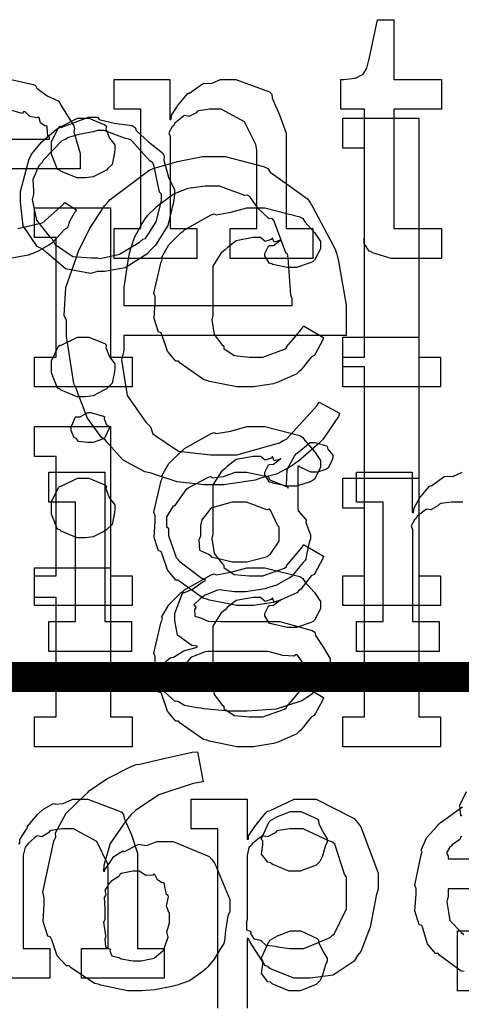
# Model space of a CAD drawing. Extents: x 0 to 8.5, y 0 to 11.
# Tile 52 of 256: x 1.764 to 1.97, y 4.535 to 4.993. Entities that reach past the tile are written whole.
import ezdxf

# ---------------------------------------------------------------- set-up
doc = ezdxf.new("R2010")
doc.units = 0
doc.layers.get('0').update_dxf_attribs({"linetype": 'CONTINUOUS'})

msp = doc.modelspace()

# ---------------------------------------------------------------- linework, layer by layer
at = {"color": 0}
for points in [[(1.94, 4.88232), (1.93696, 4.88232), (1.92839, 4.88488), (1.92785, 4.88536), (1.92681, 4.88564), (1.92443, 4.88932), (1.92458, 4.89453), (1.92458, 4.89621), (1.92458, 4.95176), (1.91351, 4.95176), (1.91351, 4.96565), (1.91504, 4.96565), (1.91504, 4.96565), (1.92014, 4.96619), (1.92046, 4.96631), (1.92079, 4.96636), (1.92372, 4.96789), (1.92393, 4.96804), (1.92393, 4.96804), (1.92557, 4.9706), (1.92567, 4.97086), (1.92567, 4.97086), (1.92665, 4.97461), (1.92676, 4.97499), (1.93067, 4.99343), (1.93826, 4.99343), (1.93826, 4.96565), (1.96039, 4.96565), (1.96039, 4.95176), (1.93826, 4.95176), (1.93826, 4.89621), (1.96039, 4.89621), (1.96039, 4.88232), (1.95942, 4.88232), (1.95719, 4.88232), (1.95649, 4.88232), (1.95524, 4.88232), (1.95242, 4.88232), (1.9515, 4.88232), (1.95008, 4.88232), (1.94689, 4.88232), (1.94586, 4.88232), (1.94439, 4.88232), (1.94108, 4.88232), (1.94, 4.88232)], [(1.80811, 4.89621), (1.82047, 4.89621), (1.82047, 4.95176), (1.80811, 4.95176), (1.80811, 4.96565), (1.83393, 4.96565), (1.83393, 4.947), (1.83458, 4.947), (1.83458, 4.947), (1.83485, 4.94894), (1.83724, 4.95275), (1.83763, 4.95329), (1.83751, 4.95335), (1.84229, 4.95893), (1.84283, 4.95936), (1.84321, 4.95921), (1.84928, 4.96365), (1.84999, 4.96392), (1.84999, 4.96392), (1.85325, 4.96371), (1.85764, 4.96565), (1.8591, 4.96565), (1.86469, 4.96565), (1.88032, 4.9599), (1.88146, 4.95871), (1.88157, 4.95697), (1.88499, 4.94911), (1.88818, 4.94054), (1.88818, 4.93767), (1.88818, 4.89621), (1.90056, 4.89621), (1.90056, 4.88232), (1.86214, 4.88232), (1.86214, 4.89621), (1.87451, 4.89621), (1.87451, 4.93289), (1.87408, 4.93533), (1.86882, 4.94596), (1.85792, 4.95176), (1.85433, 4.95176), (1.85249, 4.95176), (1.84754, 4.95107), (1.84694, 4.9509), (1.84619, 4.95003), (1.84289, 4.94835), (1.84088, 4.94879), (1.84044, 4.94851), (1.83936, 4.94775), (1.83626, 4.94526), (1.83599, 4.94444), (1.83589, 4.94417), (1.83512, 4.94353), (1.83356, 4.94081), (1.83415, 4.93913), (1.83415, 4.93853), (1.83415, 4.89621), (1.84651, 4.89621), (1.84651, 4.88232), (1.80811, 4.88232), (1.80811, 4.89621)], [(1.80035, 4.94808), (1.80111, 4.947), (1.80806, 4.94521), (1.81646, 4.94412), (1.81793, 4.94331), (1.81831, 4.94185), (1.82406, 4.93664), (1.83057, 4.93153), (1.83137, 4.93007), (1.83117, 4.9279), (1.83344, 4.92019), (1.83615, 4.91428), (1.83615, 4.91228), (1.83589, 4.90935), (1.83311, 4.89768), (1.82726, 4.88846), (1.82553, 4.88667), (1.82324, 4.88433), (1.81321, 4.87793), (1.80354, 4.87625), (1.80035, 4.87625), (1.79715, 4.87532), (1.78549, 4.8775), (1.77669, 4.88493), (1.77496, 4.88667), (1.77229, 4.88781), (1.76574, 4.89746), (1.76454, 4.90858), (1.76454, 4.91228), (1.76449, 4.91342), (1.7685, 4.92865), (1.76932, 4.93007), (1.76964, 4.93078), (1.77436, 4.93658), (1.78131, 4.94254), (1.78276, 4.94331), (1.78381, 4.94342), (1.79617, 4.94808), (1.80035, 4.94808)], [(1.79363, 4.91976), (1.7909, 4.91976), (1.78342, 4.92285), (1.78276, 4.92344), (1.78179, 4.92378), (1.77886, 4.93088), (1.77886, 4.93321), (1.77886, 4.93408), (1.77886, 4.93653), (1.78213, 4.94325), (1.78276, 4.94385), (1.7831, 4.94363), (1.79096, 4.94754), (1.79363, 4.94754), (1.79633, 4.94754), (1.80382, 4.9445), (1.80447, 4.94385), (1.80419, 4.94265), (1.80593, 4.93832), (1.80838, 4.93517), (1.80838, 4.93408), (1.80838, 4.93321), (1.80821, 4.93143), (1.80713, 4.92606), (1.80512, 4.9241), (1.80447, 4.92344), (1.80296, 4.92264), (1.79829, 4.92025), (1.79476, 4.91976), (1.79363, 4.91976)], [(1.91456, 4.83643), (1.92453, 4.83643), (1.92453, 4.93365), (1.91456, 4.93365), (1.91456, 4.94754), (1.94993, 4.94754), (1.94993, 4.83643), (1.9599, 4.83643), (1.9599, 4.82254), (1.91456, 4.82254), (1.91456, 4.83643)], [(1.80035, 4.94179), (1.79833, 4.94119), (1.79172, 4.93994), (1.78678, 4.93853), (1.7856, 4.93788), (1.78375, 4.93701), (1.77518, 4.92822), (1.77453, 4.92703), (1.77306, 4.9254), (1.77024, 4.919), (1.77061, 4.91396), (1.77061, 4.91228), (1.77001, 4.90978), (1.77192, 4.90012), (1.77783, 4.89268), (1.77929, 4.89122), (1.78065, 4.88878), (1.78879, 4.88319), (1.79742, 4.88254), (1.80035, 4.88254), (1.80165, 4.88226), (1.81065, 4.88428), (1.81993, 4.88981), (1.8214, 4.89122), (1.82264, 4.89165), (1.82764, 4.89931), (1.83008, 4.90907), (1.83008, 4.91228), (1.82915, 4.91308), (1.82661, 4.92583), (1.82596, 4.92703), (1.82476, 4.92774), (1.81608, 4.93728), (1.81489, 4.93788), (1.81293, 4.93826), (1.8035, 4.94179), (1.80035, 4.94179)], [(1.85422, 4.77701), (1.84999, 4.77701), (1.83746, 4.77838), (1.82747, 4.78157), (1.82536, 4.78244), (1.82232, 4.78293), (1.81228, 4.78847), (1.80533, 4.79622), (1.80387, 4.79785), (1.80214, 4.79893), (1.79574, 4.808), (1.79118, 4.81961), (1.79042, 4.82194), (1.78933, 4.82406), (1.78586, 4.84608), (1.78586, 4.8534), (1.78478, 4.85568), (1.78554, 4.86871), (1.79021, 4.88194), (1.79107, 4.88422), (1.79156, 4.88574), (1.7966, 4.89611), (1.80365, 4.90685), (1.80518, 4.90853), (1.80626, 4.90972), (1.82417, 4.92329), (1.82622, 4.92415), (1.82726, 4.92443), (1.83751, 4.92736), (1.84924, 4.92979), (1.85314, 4.92979), (1.85975, 4.92979), (1.87765, 4.92513), (1.87961, 4.92415), (1.88075, 4.92253), (1.88917, 4.91635), (1.898, 4.91004), (1.89936, 4.90831), (1.90056, 4.90614), (1.91097, 4.88661), (1.91174, 4.88422), (1.91243, 4.88108), (1.91607, 4.86051), (1.91607, 4.85363), (1.91607, 4.84646), (1.81256, 4.84646), (1.81256, 4.83951), (1.81153, 4.83518), (1.81413, 4.81847), (1.82286, 4.8061), (1.82493, 4.80393), (1.82611, 4.80067), (1.838, 4.79254), (1.85292, 4.7909), (1.85792, 4.7909), (1.86513, 4.7909), (1.88499, 4.79656), (1.88678, 4.79764), (1.88829, 4.79824), (1.90246, 4.81364), (1.90349, 4.81543), (1.91303, 4.81022), (1.91243, 4.80875), (1.90588, 4.79889), (1.905, 4.79785), (1.90354, 4.79628), (1.89382, 4.78797), (1.89264, 4.78722), (1.89068, 4.78564), (1.88368, 4.78185), (1.87733, 4.78033), (1.87571, 4.77983), (1.87364, 4.77914), (1.85906, 4.77701), (1.85422, 4.77701)], [(1.81256, 4.86035), (1.8909, 4.86035), (1.8909, 4.86361), (1.89031, 4.86518), (1.88906, 4.88265), (1.88872, 4.88422), (1.88797, 4.88499), (1.88254, 4.89958), (1.88178, 4.90072), (1.88004, 4.90088), (1.87511, 4.90549), (1.87125, 4.91114), (1.87007, 4.91178), (1.86888, 4.91168), (1.85704, 4.9159), (1.85314, 4.9159), (1.85042, 4.9159), (1.84233, 4.91493), (1.83681, 4.91265), (1.83556, 4.912), (1.83365, 4.9106), (1.82764, 4.90619), (1.82362, 4.90235), (1.82275, 4.90115), (1.82124, 4.89899), (1.81733, 4.89193), (1.8156, 4.88629), (1.81515, 4.88465), (1.81467, 4.88226), (1.81256, 4.86876), (1.81256, 4.86426), (1.81256, 4.86035)], [(1.77106, 4.83643), (1.78103, 4.83643), (1.78103, 4.89199), (1.77106, 4.89199), (1.77106, 4.90587), (1.80643, 4.90587), (1.80643, 4.83643), (1.8164, 4.83643), (1.8164, 4.82254), (1.77106, 4.82254), (1.77106, 4.83643)], [(1.8699, 4.82254), (1.86524, 4.82254), (1.85254, 4.82508), (1.85124, 4.82557), (1.84972, 4.8259), (1.83886, 4.83356), (1.838, 4.83447), (1.83686, 4.83442), (1.83296, 4.83914), (1.8304, 4.84646), (1.82997, 4.84771), (1.82878, 4.84804), (1.82667, 4.85428), (1.82715, 4.86193), (1.82715, 4.86442), (1.82661, 4.8661), (1.83003, 4.88075), (1.83062, 4.882), (1.83035, 4.88297), (1.8335, 4.88867), (1.83914, 4.89415), (1.84017, 4.89501), (1.84076, 4.89567), (1.85331, 4.90261), (1.85471, 4.90306), (1.85558, 4.90261), (1.86242, 4.90381), (1.86979, 4.90587), (1.87229, 4.90587), (1.87819, 4.90587), (1.89453, 4.90175), (1.89594, 4.90088), (1.89681, 4.89936), (1.90136, 4.89432), (1.90419, 4.89014), (1.90419, 4.88872), (1.90419, 4.88678), (1.90126, 4.88146), (1.90072, 4.88092), (1.89925, 4.88021), (1.89301, 4.8781), (1.89094, 4.8781), (1.88857, 4.8781), (1.88194, 4.87956), (1.8814, 4.87983), (1.88043, 4.87999), (1.87815, 4.88346), (1.87815, 4.8846), (1.87815, 4.8846), (1.87993, 4.88807), (1.88032, 4.88829), (1.88032, 4.88829), (1.88226, 4.8884), (1.88504, 4.89057), (1.88553, 4.89068), (1.88553, 4.89111), (1.88499, 4.89063), (1.88249, 4.88986), (1.88183, 4.89176), (1.88163, 4.89176), (1.88112, 4.89117), (1.87831, 4.89025), (1.87619, 4.89199), (1.87554, 4.89199), (1.87283, 4.89199), (1.86481, 4.89057), (1.86062, 4.88732), (1.85969, 4.88633), (1.85792, 4.88488), (1.85406, 4.87869), (1.85406, 4.87272), (1.85406, 4.87071), (1.85406, 4.85574), (1.85357, 4.85374), (1.8546, 4.84685), (1.85818, 4.84229), (1.85906, 4.84142), (1.85906, 4.84033), (1.86393, 4.83708), (1.87115, 4.83643), (1.87358, 4.83643), (1.87728, 4.83643), (1.88743, 4.84006), (1.88835, 4.84076), (1.88824, 4.84115), (1.8915, 4.84494), (1.89572, 4.84999), (1.89615, 4.85097), (1.90549, 4.84554), (1.90511, 4.84413), (1.90158, 4.83783), (1.90115, 4.83708), (1.89979, 4.83637), (1.89492, 4.83024), (1.89421, 4.82969), (1.89312, 4.82856), (1.88476, 4.82482), (1.88379, 4.82449), (1.88217, 4.824), (1.87294, 4.82254), (1.8699, 4.82254)], [(1.79363, 4.81793), (1.7909, 4.81793), (1.78342, 4.82101), (1.78276, 4.82161), (1.78179, 4.82194), (1.77886, 4.82904), (1.77886, 4.83138), (1.77886, 4.83225), (1.77886, 4.83469), (1.78213, 4.84142), (1.78276, 4.84201), (1.7831, 4.84179), (1.79096, 4.84571), (1.79363, 4.84571), (1.79633, 4.84571), (1.80382, 4.84267), (1.80447, 4.84201), (1.80419, 4.84082), (1.80593, 4.83649), (1.80838, 4.83333), (1.80838, 4.83225), (1.80838, 4.83138), (1.80821, 4.82958), (1.80713, 4.82422), (1.80512, 4.82226), (1.80447, 4.82161), (1.80296, 4.82081), (1.79829, 4.81842), (1.79476, 4.81793), (1.79363, 4.81793)], [(1.91456, 4.7346), (1.92453, 4.7346), (1.92453, 4.83182), (1.91456, 4.83182), (1.91456, 4.84571), (1.94993, 4.84571), (1.94993, 4.7346), (1.9599, 4.7346), (1.9599, 4.72071), (1.91456, 4.72071), (1.91456, 4.7346)], [(1.77106, 4.7346), (1.78103, 4.7346), (1.78103, 4.79015), (1.77106, 4.79015), (1.77106, 4.80404), (1.80643, 4.80404), (1.80643, 4.7346), (1.8164, 4.7346), (1.8164, 4.72071), (1.77106, 4.72071), (1.77106, 4.7346)], [(1.8699, 4.72071), (1.86524, 4.72071), (1.85254, 4.72325), (1.85124, 4.72374), (1.84972, 4.72407), (1.83886, 4.73172), (1.838, 4.73264), (1.83686, 4.73258), (1.83296, 4.73731), (1.8304, 4.74463), (1.82997, 4.74588), (1.82878, 4.74621), (1.82667, 4.75244), (1.82715, 4.7601), (1.82715, 4.76258), (1.82661, 4.76426), (1.83003, 4.77892), (1.83062, 4.78017), (1.83035, 4.78114), (1.8335, 4.78683), (1.83914, 4.79232), (1.84017, 4.79318), (1.84076, 4.79383), (1.85331, 4.80078), (1.85471, 4.80122), (1.85558, 4.80078), (1.86242, 4.80197), (1.86979, 4.80404), (1.87229, 4.80404), (1.87819, 4.80404), (1.89453, 4.79992), (1.89594, 4.79904), (1.89681, 4.79753), (1.90136, 4.79249), (1.90419, 4.78831), (1.90419, 4.78689), (1.90419, 4.78494), (1.90126, 4.77962), (1.90072, 4.77908), (1.89925, 4.77838), (1.89301, 4.77626), (1.89094, 4.77626), (1.88857, 4.77626), (1.88194, 4.77772), (1.8814, 4.778), (1.88043, 4.77815), (1.87815, 4.78163), (1.87815, 4.78276), (1.87815, 4.78276), (1.87993, 4.78624), (1.88032, 4.78646), (1.88032, 4.78646), (1.88226, 4.78657), (1.88504, 4.78874), (1.88553, 4.78885), (1.88553, 4.78928), (1.88499, 4.78879), (1.88249, 4.78803), (1.88183, 4.78993), (1.88163, 4.78993), (1.88112, 4.78933), (1.87831, 4.78842), (1.87619, 4.79015), (1.87554, 4.79015), (1.87283, 4.79015), (1.86481, 4.78874), (1.86062, 4.78549), (1.85969, 4.7845), (1.85792, 4.78304), (1.85406, 4.77686), (1.85406, 4.77089), (1.85406, 4.76888), (1.85406, 4.7539), (1.85357, 4.7519), (1.8546, 4.74501), (1.85818, 4.74046), (1.85906, 4.73958), (1.85906, 4.7385), (1.86393, 4.73525), (1.87115, 4.7346), (1.87358, 4.7346), (1.87728, 4.7346), (1.88743, 4.73822), (1.88835, 4.73893), (1.88824, 4.73931), (1.8915, 4.74311), (1.89572, 4.74815), (1.89615, 4.74914), (1.90549, 4.74371), (1.90511, 4.74229), (1.90158, 4.736), (1.90115, 4.73525), (1.89979, 4.73454), (1.89492, 4.7284), (1.89421, 4.72786), (1.89312, 4.72672), (1.88476, 4.72299), (1.88379, 4.72265), (1.88217, 4.72217), (1.87294, 4.72071), (1.8699, 4.72071)], [(1.79363, 4.75222), (1.7909, 4.75222), (1.78342, 4.75532), (1.78276, 4.75592), (1.78179, 4.75624), (1.77886, 4.76335), (1.77886, 4.76568), (1.77886, 4.76654), (1.77886, 4.76899), (1.78213, 4.77572), (1.78276, 4.77632), (1.7831, 4.7761), (1.79096, 4.78), (1.79363, 4.78), (1.79633, 4.78), (1.80382, 4.77696), (1.80447, 4.77632), (1.80419, 4.77512), (1.80593, 4.77078), (1.80838, 4.76764), (1.80838, 4.76654), (1.80838, 4.76568), (1.80821, 4.76389), (1.80713, 4.75851), (1.80512, 4.75657), (1.80447, 4.75592), (1.80296, 4.7551), (1.79829, 4.75271), (1.79476, 4.75222), (1.79363, 4.75222)], [(1.91456, 4.66889), (1.92453, 4.66889), (1.92453, 4.76611), (1.91456, 4.76611), (1.91456, 4.78), (1.94993, 4.78), (1.94993, 4.66889), (1.9599, 4.66889), (1.9599, 4.655), (1.91456, 4.655), (1.91456, 4.66889)], [(1.77106, 4.66889), (1.78103, 4.66889), (1.78103, 4.72444), (1.77106, 4.72444), (1.77106, 4.73833), (1.80643, 4.73833), (1.80643, 4.66889), (1.8164, 4.66889), (1.8164, 4.655), (1.77106, 4.655), (1.77106, 4.66889)], [(1.8699, 4.655), (1.86524, 4.655), (1.85254, 4.65756), (1.85124, 4.65804), (1.84972, 4.65836), (1.83886, 4.66601), (1.838, 4.66694), (1.83686, 4.66689), (1.83296, 4.6716), (1.8304, 4.67893), (1.82997, 4.68018), (1.82878, 4.6805), (1.82667, 4.68674), (1.82715, 4.69439), (1.82715, 4.69689), (1.82661, 4.69857), (1.83003, 4.71322), (1.83062, 4.71446), (1.83035, 4.71544), (1.8335, 4.72114), (1.83914, 4.72661), (1.84017, 4.72749), (1.84076, 4.72814), (1.85331, 4.73508), (1.85471, 4.73551), (1.85558, 4.73508), (1.86242, 4.73628), (1.86979, 4.73833), (1.87229, 4.73833), (1.87819, 4.73833), (1.89453, 4.73421), (1.89594, 4.73335), (1.89681, 4.73182), (1.90136, 4.72678), (1.90419, 4.7226), (1.90419, 4.72119), (1.90419, 4.71924), (1.90126, 4.71392), (1.90072, 4.71338), (1.89925, 4.71268), (1.89301, 4.71056), (1.89094, 4.71056), (1.88857, 4.71056), (1.88194, 4.71203), (1.8814, 4.71229), (1.88043, 4.71246), (1.87815, 4.71593), (1.87815, 4.71707), (1.87815, 4.71707), (1.87993, 4.72054), (1.88032, 4.72076), (1.88032, 4.72076), (1.88226, 4.72086), (1.88504, 4.72304), (1.88553, 4.72314), (1.88553, 4.72358), (1.88499, 4.7231), (1.88249, 4.72233), (1.88183, 4.72424), (1.88163, 4.72424), (1.88112, 4.72364), (1.87831, 4.72271), (1.87619, 4.72444), (1.87554, 4.72444), (1.87283, 4.72444), (1.86481, 4.72304), (1.86062, 4.71978), (1.85969, 4.71881), (1.85792, 4.71733), (1.85406, 4.71115), (1.85406, 4.70518), (1.85406, 4.70318), (1.85406, 4.68821), (1.85357, 4.68619), (1.8546, 4.67931), (1.85818, 4.67475), (1.85906, 4.67389), (1.85906, 4.67279), (1.86393, 4.66954), (1.87115, 4.66889), (1.87358, 4.66889), (1.87728, 4.66889), (1.88743, 4.67253), (1.88835, 4.67324), (1.88824, 4.67361), (1.8915, 4.6774), (1.89572, 4.68246), (1.89615, 4.68343), (1.90549, 4.678), (1.90511, 4.6766), (1.90158, 4.67031), (1.90115, 4.66954), (1.89979, 4.66883), (1.89492, 4.66271), (1.89421, 4.66217), (1.89312, 4.66103), (1.88476, 4.65728), (1.88379, 4.65696), (1.88217, 4.65647), (1.87294, 4.655), (1.8699, 4.655)], [(1.8189, 4.5415), (1.81435, 4.5415), (1.80197, 4.54406), (1.80067, 4.54454), (1.79899, 4.54482), (1.78814, 4.55214), (1.78722, 4.553), (1.78586, 4.553), (1.78162, 4.55778), (1.77903, 4.56515), (1.77854, 4.56646), (1.77724, 4.56689), (1.77501, 4.57362), (1.7755, 4.58192), (1.7755, 4.58469), (1.7749, 4.58729), (1.78, 4.61111), (1.78093, 4.61312), (1.78082, 4.61496), (1.78581, 4.62408), (1.79428, 4.63232), (1.7959, 4.63374), (1.79639, 4.63444), (1.80464, 4.64014), (1.81629, 4.646), (1.81847, 4.64675), (1.81999, 4.64692), (1.83117, 4.64963), (1.84435, 4.65246), (1.8469, 4.65261), (1.8495, 4.63872), (1.84494, 4.63797), (1.82889, 4.63265), (1.81803, 4.62532), (1.81608, 4.62354), (1.81364, 4.62071), (1.80621, 4.61003), (1.80328, 4.59972), (1.80306, 4.59706), (1.80371, 4.59706), (1.8035, 4.59722), (1.80638, 4.60161), (1.80675, 4.60206), (1.80675, 4.60206), (1.80789, 4.60389), (1.81164, 4.60628), (1.81218, 4.60661), (1.81261, 4.60618), (1.81922, 4.60949), (1.81999, 4.60965), (1.81999, 4.6096), (1.82329, 4.60906), (1.82796, 4.61094), (1.82954, 4.61094), (1.83556, 4.61094), (1.85226, 4.60389), (1.85362, 4.60249), (1.85487, 4.60064), (1.86187, 4.58399), (1.86187, 4.5784), (1.86106, 4.57633), (1.85992, 4.5695), (1.85949, 4.56461), (1.85906, 4.56342), (1.85796, 4.56164), (1.85465, 4.55615), (1.85167, 4.55257), (1.85081, 4.55171), (1.84896, 4.55018), (1.8431, 4.54611), (1.83865, 4.5446), (1.83735, 4.54411), (1.8349, 4.54346), (1.82704, 4.54183), (1.8209, 4.5415), (1.8189, 4.5415)], [(1.89219, 4.59706), (1.88938, 4.59706), (1.88157, 4.60032), (1.88092, 4.60097), (1.87967, 4.60124), (1.87663, 4.60499), (1.87722, 4.60932), (1.87722, 4.61074), (1.87722, 4.61117), (1.87651, 4.61208), (1.88026, 4.62007), (1.88092, 4.62071), (1.88092, 4.62071), (1.88411, 4.62261), (1.89014, 4.62483), (1.89219, 4.62483), (1.89497, 4.62483), (1.90261, 4.62142), (1.90326, 4.62071), (1.90332, 4.61936), (1.90533, 4.61518), (1.90717, 4.61219), (1.90717, 4.61117), (1.90717, 4.61074), (1.90642, 4.60906), (1.90483, 4.60374), (1.90375, 4.60157), (1.90326, 4.60097), (1.90207, 4.59999), (1.89464, 4.59706), (1.89219, 4.59706)], [(1.89187, 4.56119), (1.89632, 4.56119), (1.90858, 4.56629), (1.90967, 4.56728), (1.91049, 4.56782), (1.91618, 4.57964), (1.91618, 4.58356), (1.91618, 4.5944), (1.91536, 4.59565), (1.91075, 4.60969), (1.90967, 4.61068), (1.90836, 4.61106), (1.896, 4.61675), (1.89187, 4.61675), (1.88986, 4.61675), (1.8845, 4.61604), (1.88385, 4.61589), (1.88303, 4.61496), (1.87944, 4.61317), (1.87717, 4.61356), (1.87668, 4.61328), (1.8756, 4.61247), (1.8724, 4.61003), (1.87185, 4.60921), (1.87169, 4.60894), (1.87082, 4.60807), (1.86996, 4.60449), (1.86996, 4.60331), (1.86996, 4.57465), (1.86963, 4.57357), (1.86974, 4.56988), (1.87142, 4.56922), (1.87169, 4.56879), (1.87153, 4.56814), (1.87304, 4.56565), (1.87614, 4.565), (1.87668, 4.56467), (1.87663, 4.56461), (1.87864, 4.56272), (1.88319, 4.56222), (1.88385, 4.56207), (1.88406, 4.56185), (1.88992, 4.56119), (1.89187, 4.56119)], [(1.81868, 4.55539), (1.82064, 4.55539), (1.82601, 4.55647), (1.8265, 4.55669), (1.82682, 4.55681), (1.83078, 4.56), (1.83106, 4.56039), (1.83106, 4.56039), (1.83311, 4.56592), (1.83322, 4.56646), (1.83322, 4.56646), (1.83257, 4.56896), (1.83388, 4.57314), (1.83388, 4.57449), (1.83388, 4.57796), (1.8335, 4.57796), (1.83247, 4.581), (1.83333, 4.58524), (1.83322, 4.58578), (1.83242, 4.58621), (1.83132, 4.59147), (1.83106, 4.59185), (1.83051, 4.59169), (1.82829, 4.59304), (1.82699, 4.59554), (1.8265, 4.59576), (1.82607, 4.59526), (1.82281, 4.59517), (1.81972, 4.59706), (1.81868, 4.59706), (1.81674, 4.59706), (1.81136, 4.59597), (1.81087, 4.59576), (1.81033, 4.59457), (1.80653, 4.59229), (1.80632, 4.59185), (1.8055, 4.59104), (1.80376, 4.58806), (1.80419, 4.58632), (1.80414, 4.58578), (1.80344, 4.58501), (1.80371, 4.57975), (1.80371, 4.57796), (1.80371, 4.57449), (1.80311, 4.57335), (1.80404, 4.56711), (1.80414, 4.56646), (1.80376, 4.56543), (1.80404, 4.56185), (1.80604, 4.56082), (1.80632, 4.56039), (1.80604, 4.56006), (1.80697, 4.55767), (1.81033, 4.55692), (1.81087, 4.55669), (1.81131, 4.55637), (1.81685, 4.55539), (1.81868, 4.55539)], [(1.89219, 4.5415), (1.88938, 4.5415), (1.88157, 4.54476), (1.88092, 4.54542), (1.87967, 4.54568), (1.87663, 4.54943), (1.87722, 4.55376), (1.87722, 4.55518), (1.87722, 4.55561), (1.87651, 4.55653), (1.88026, 4.56451), (1.88092, 4.56515), (1.88092, 4.56515), (1.88411, 4.56706), (1.89014, 4.56928), (1.89219, 4.56928), (1.89497, 4.56928), (1.90261, 4.56586), (1.90326, 4.56515), (1.90332, 4.56381), (1.90533, 4.55963), (1.90717, 4.55664), (1.90717, 4.55561), (1.90717, 4.55518), (1.90642, 4.5535), (1.90483, 4.54818), (1.90375, 4.54601), (1.90326, 4.54542), (1.90207, 4.54443), (1.89464, 4.5415), (1.89219, 4.5415)]]:
    msp.add_lwpolyline(points, close=True, dxfattribs=at)
for points in [[(1.7601, 4.96565), (1.77035, 4.96332), (1.77149, 4.96283), (1.77214, 4.96149), (1.77696, 4.95806), (1.78201, 4.95568), (1.78276, 4.95481), (1.78326, 4.95372), (1.78928, 4.94407), (1.78971, 4.94287), (1.78933, 4.94129), (1.79232, 4.9311), (1.79232, 4.92768), (1.79232, 4.92399), (1.73307, 4.92399)], [(1.73307, 4.93788), (1.778, 4.93788), (1.778, 4.93875), (1.77724, 4.93901), (1.77692, 4.94358), (1.77669, 4.94396), (1.77599, 4.9439), (1.77382, 4.94542), (1.77322, 4.94781), (1.77279, 4.94808), (1.77208, 4.94769), (1.76893, 4.94835), (1.76671, 4.95057), (1.76606, 4.95068), (1.76535, 4.94982), (1.75851, 4.95176)], [(1.76324, 4.89621), (1.77458, 4.89893), (1.77561, 4.89947), (1.77582, 4.89979), (1.78456, 4.9075), (1.78515, 4.90836), (1.79058, 4.90489), (1.78961, 4.90369), (1.78733, 4.89953), (1.78646, 4.89708), (1.78603, 4.89643), (1.78504, 4.89572), (1.77957, 4.88981), (1.77886, 4.88926), (1.77735, 4.88835), (1.77279, 4.88564), (1.77018, 4.8846), (1.76932, 4.88428), (1.76813, 4.88379), (1.75971, 4.88232)], [(1.96983, 4.62289), (1.96946, 4.62294), (1.96897, 4.62782), (1.972, 4.63417)], [(1.76361, 4.61003), (1.76426, 4.61003), (1.76426, 4.61182), (1.76736, 4.61664), (1.76774, 4.61719), (1.76758, 4.61778), (1.7724, 4.62343), (1.77294, 4.62392), (1.77294, 4.62392), (1.77496, 4.62576), (1.77962, 4.62842), (1.78033, 4.62869), (1.78049, 4.62831), (1.78435, 4.62869), (1.78879, 4.63064), (1.79031, 4.63064), (1.79585, 4.63064), (1.81136, 4.62468), (1.81244, 4.62349), (1.81278, 4.62181), (1.81619, 4.61399), (1.81896, 4.60553), (1.81896, 4.60265), (1.81896, 4.56119), (1.83132, 4.56119), (1.83132, 4.54731), (1.79292, 4.54731), (1.79292, 4.56119), (1.80528, 4.56119), (1.80528, 4.59787), (1.80512, 4.60032), (1.80007, 4.61094), (1.78917, 4.61675), (1.78554, 4.61675), (1.78369, 4.61675), (1.77875, 4.61604), (1.77815, 4.61589), (1.77756, 4.61501), (1.77447, 4.61317), (1.77229, 4.61356), (1.77186, 4.61328), (1.77094, 4.61253), (1.76818, 4.61019), (1.76768, 4.60943), (1.76753, 4.60915), (1.76671, 4.60824), (1.76579, 4.60454), (1.76579, 4.60331), (1.76579, 4.56119), (1.77815, 4.56119), (1.77815, 4.54731), (1.73975, 4.54731)], [(1.85628, 4.53342), (1.85628, 4.61675), (1.84392, 4.61675), (1.84392, 4.63064), (1.86996, 4.63064), (1.86996, 4.61199), (1.87061, 4.61199), (1.87061, 4.6135), (1.87349, 4.61789), (1.87847, 4.62414), (1.8795, 4.625), (1.88043, 4.62528), (1.89193, 4.63064), (1.89578, 4.63064), (1.90218, 4.63064), (1.91976, 4.62164), (1.92139, 4.61979), (1.9229, 4.61778), (1.93093, 4.59619), (1.93093, 4.58897), (1.93007, 4.58561), (1.92719, 4.57113), (1.92296, 4.55979), (1.92139, 4.55794), (1.91971, 4.55528), (1.91004, 4.54867), (1.89931, 4.54731), (1.89578, 4.54731), (1.89171, 4.54731), (1.88053, 4.55186), (1.8795, 4.55274), (1.87842, 4.55322), (1.87104, 4.56451), (1.87061, 4.56575), (1.86996, 4.56575), (1.86996, 4.53342)], [(1.97097, 4.55035), (1.96957, 4.55062), (1.95964, 4.55794), (1.95882, 4.55881), (1.95763, 4.55875), (1.95389, 4.56337), (1.95167, 4.57058), (1.95122, 4.57183), (1.94997, 4.57221), (1.94797, 4.57872), (1.94862, 4.58643), (1.94862, 4.58897), (1.94797, 4.59056), (1.95096, 4.60465), (1.95144, 4.6059), (1.95101, 4.60693), (1.95344, 4.61257), (1.95839, 4.61806), (1.95925, 4.61893), (1.95975, 4.61968), (1.97021, 4.62711)], [(1.96989, 4.61333), (1.96946, 4.61307), (1.96892, 4.61193), (1.96533, 4.60938), (1.96511, 4.60894), (1.96436, 4.60835), (1.96268, 4.60568), (1.9636, 4.60422), (1.9636, 4.60374), (1.9636, 4.60286), (1.9636, 4.60286), (2.00851, 4.60286)], [(2.02285, 4.58897), (1.9636, 4.58897), (1.9636, 4.5855), (1.96289, 4.5829), (1.96425, 4.57411), (1.96957, 4.56879), (1.97076, 4.56771)], [(1.97982, 4.5415), (1.96789, 4.5415), (1.96789, 4.56928), (1.97982, 4.56928)]]:
    msp.add_lwpolyline(points, dxfattribs=at)
at = {"color": 152}
for points in [[(1.79704, 4.79665), (1.79563, 4.79665), (1.79144, 4.79715), (1.79064, 4.79833), (1.79031, 4.79861), (1.78956, 4.79878), (1.78814, 4.80225), (1.78814, 4.80339), (1.78814, 4.80382), (1.78814, 4.80382), (1.78993, 4.80826), (1.79031, 4.8086), (1.79031, 4.8086), (1.79226, 4.8086), (1.79585, 4.81054), (1.79704, 4.81054), (1.79704, 4.81054), (1.80317, 4.80892), (1.80354, 4.8086), (1.80344, 4.80772), (1.80453, 4.8049), (1.80593, 4.8041), (1.80593, 4.80382), (1.80593, 4.80339), (1.80539, 4.80263), (1.80419, 4.79997), (1.80376, 4.79883), (1.80354, 4.79861), (1.80263, 4.79812), (1.79839, 4.79665), (1.79704, 4.79665)], [(1.86561, 4.67165), (1.86139, 4.67165), (1.84983, 4.67275), (1.84868, 4.67296), (1.84668, 4.67307), (1.84076, 4.67421), (1.83811, 4.67589), (1.8374, 4.67622), (1.83653, 4.67617), (1.83143, 4.68072), (1.83111, 4.68121), (1.83062, 4.6811), (1.8285, 4.68321), (1.82915, 4.68664), (1.82915, 4.68772), (1.829, 4.68778), (1.8304, 4.69233), (1.83068, 4.69271), (1.83068, 4.69271), (1.83128, 4.6939), (1.83415, 4.69635), (1.83458, 4.69661), (1.83458, 4.69661), (1.83567, 4.69672), (1.83968, 4.69922), (1.84022, 4.69943), (1.84039, 4.69965), (1.84619, 4.70128), (1.84674, 4.70139), (1.84674, 4.70182), (1.84429, 4.70221), (1.83751, 4.70697), (1.83632, 4.71386), (1.83632, 4.71615), (1.83626, 4.71707), (1.83974, 4.72613), (1.84044, 4.72678), (1.84056, 4.72661), (1.84451, 4.7284), (1.84944, 4.73199), (1.85042, 4.73221), (1.85042, 4.73307), (1.84907, 4.73313), (1.83882, 4.741), (1.83806, 4.74197), (1.83708, 4.74294), (1.8335, 4.75315), (1.8335, 4.75651), (1.83268, 4.75726), (1.83263, 4.7621), (1.83544, 4.7666), (1.83589, 4.76736), (1.83626, 4.76719), (1.84185, 4.77507), (1.84261, 4.77561), (1.84278, 4.77567), (1.85206, 4.78054), (1.85303, 4.78082), (1.85374, 4.78017), (1.85894, 4.78082), (1.86442, 4.78276), (1.86626, 4.78276), (1.86963, 4.78276), (1.87875, 4.78097), (1.87972, 4.7806), (1.88049, 4.77929), (1.88861, 4.77593), (1.88926, 4.77539), (1.88829, 4.77669), (1.88861, 4.78413), (1.89214, 4.79064), (1.89274, 4.79144), (1.89324, 4.79161), (1.89936, 4.79665), (1.90142, 4.79665), (1.90142, 4.79665), (1.90685, 4.79503), (1.90728, 4.79471), (1.90756, 4.79346), (1.90989, 4.79069), (1.90989, 4.78971), (1.9095, 4.78863), (1.90788, 4.78504), (1.9075, 4.78472), (1.90696, 4.78424), (1.90278, 4.78276), (1.90142, 4.78276), (1.89962, 4.78276), (1.89464, 4.78515), (1.89426, 4.7856), (1.89361, 4.7856), (1.89361, 4.76606), (1.89372, 4.76481), (1.89719, 4.76101), (1.89751, 4.76042), (1.89729, 4.75944), (1.89947, 4.75369), (1.89947, 4.75174), (1.89887, 4.75017), (1.89779, 4.74507), (1.89729, 4.74229), (1.89686, 4.74154), (1.896, 4.74078), (1.89068, 4.73426), (1.88992, 4.73372), (1.88835, 4.73281), (1.88357, 4.73019), (1.88049, 4.72928), (1.8795, 4.72894), (1.87831, 4.72851), (1.86925, 4.72721), (1.86626, 4.72721), (1.8641, 4.72721), (1.85824, 4.72797), (1.85758, 4.72808), (1.85618, 4.72786), (1.85015, 4.72542), (1.84956, 4.72504), (1.84842, 4.72418), (1.84521, 4.72114), (1.84608, 4.72), (1.84608, 4.71962), (1.84554, 4.71897), (1.8456, 4.71582), (1.84879, 4.7149), (1.84933, 4.71463), (1.84933, 4.71463), (1.85189, 4.71349), (1.85792, 4.71332), (1.85997, 4.71332), (1.87972, 4.71332), (1.88514, 4.71332), (1.90022, 4.70921), (1.90142, 4.70833), (1.90175, 4.70676), (1.90549, 4.70122), (1.90858, 4.69601), (1.90858, 4.69422), (1.90831, 4.69185), (1.90543, 4.68403), (1.89953, 4.67899), (1.89774, 4.67796), (1.8954, 4.67638), (1.88346, 4.67247), (1.87007, 4.67165), (1.86561, 4.67165)], [(1.77772, 4.71332), (1.7901, 4.71332), (1.7901, 4.76888), (1.77772, 4.76888), (1.77772, 4.78276), (1.80376, 4.78276), (1.80376, 4.71332), (1.81614, 4.71332), (1.81614, 4.69943), (1.77772, 4.69943), (1.77772, 4.71332)], [(1.86649, 4.7411), (1.8699, 4.7411), (1.87939, 4.74365), (1.88015, 4.74414), (1.88069, 4.74447), (1.88493, 4.75076), (1.88493, 4.75282), (1.88493, 4.75717), (1.88428, 4.75792), (1.88092, 4.76514), (1.88015, 4.76563), (1.87918, 4.76531), (1.86963, 4.76888), (1.86649, 4.76888), (1.86307, 4.76888), (1.85357, 4.76617), (1.85281, 4.76563), (1.85189, 4.76438), (1.84896, 4.76069), (1.84825, 4.75808), (1.84825, 4.75717), (1.84825, 4.75282), (1.84754, 4.75157), (1.84782, 4.74647), (1.85206, 4.74468), (1.85281, 4.74414), (1.85331, 4.74338), (1.86317, 4.7411), (1.86649, 4.7411)], [(1.84131, 4.69206), (1.84099, 4.6914), (1.84201, 4.68847), (1.84597, 4.68756), (1.84694, 4.68728), (1.847, 4.68685), (1.85238, 4.68576), (1.86003, 4.68554), (1.86257, 4.68554), (1.87039, 4.68554), (1.87528, 4.68554), (1.88872, 4.68739), (1.88992, 4.68772), (1.89008, 4.68788), (1.89708, 4.69185), (1.89708, 4.69314), (1.8966, 4.69303), (1.89344, 4.69764), (1.89274, 4.69792), (1.89187, 4.69715), (1.88656, 4.69754), (1.87978, 4.69943), (1.87756, 4.69943), (1.85151, 4.69943), (1.85042, 4.69928), (1.84407, 4.69672), (1.84369, 4.6964), (1.84299, 4.69558), (1.84088, 4.69303), (1.84131, 4.69233), (1.84131, 4.69206)]]:
    msp.add_lwpolyline(points, close=True, dxfattribs=at)
msp.add_lwpolyline([(1.97038, 4.76888), (1.9669, 4.76888), (1.96506, 4.76888), (1.96007, 4.76818), (1.95953, 4.76801), (1.95876, 4.76714), (1.95551, 4.76531), (1.95361, 4.76568), (1.95324, 4.7654), (1.95215, 4.76465), (1.94906, 4.76232), (1.94879, 4.7615), (1.94868, 4.76129), (1.94792, 4.76064), (1.94635, 4.75786), (1.94694, 4.75608), (1.94694, 4.75543), (1.94694, 4.71332), (1.95931, 4.71332), (1.95931, 4.69943), (1.9209, 4.69943), (1.9209, 4.71332), (1.9209, 4.71332), (1.93326, 4.71332), (1.93326, 4.76888), (1.9209, 4.76888), (1.9209, 4.78276), (1.94672, 4.78276), (1.94672, 4.76411), (1.94737, 4.76411), (1.94737, 4.76411), (1.94764, 4.76622), (1.94988, 4.77007), (1.95019, 4.77061), (1.95014, 4.77067), (1.95486, 4.77626), (1.9554, 4.77669), (1.95578, 4.77653), (1.96169, 4.78082), (1.96235, 4.78103), (1.96235, 4.78097), (1.96565, 4.78082), (1.97, 4.78276)], dxfattribs=at)
at = {"color": 152, "const_width": 0.01389}
msp.add_lwpolyline([(1.16667, 4.6875), (3.40278, 4.6875)], dxfattribs=at)

doc.saveas('drawing.dxf')
